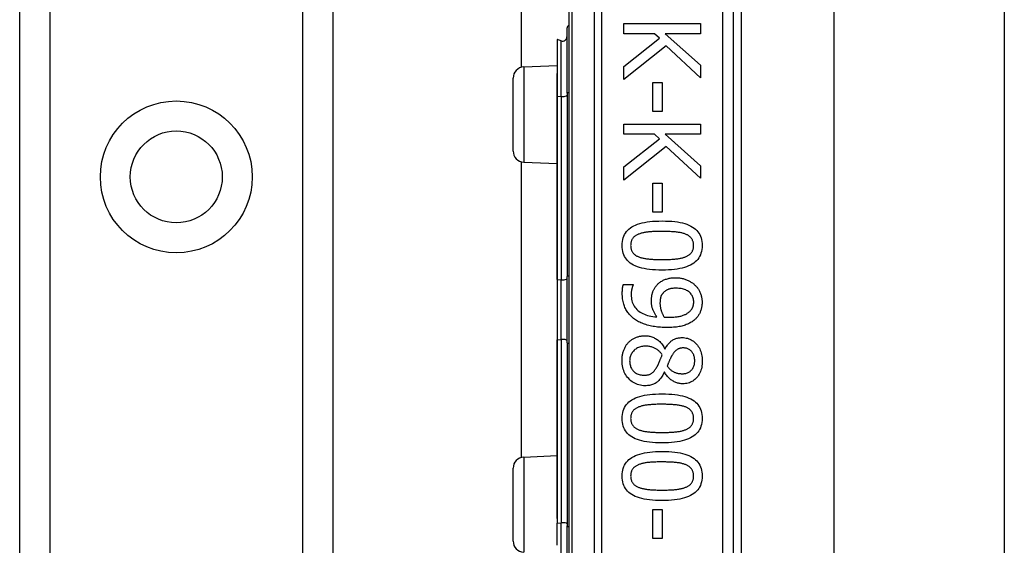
# Model space of a CAD drawing. Header units: inches. Extents: x 3.3 to 95.3, y 5.9 to 50.1.
# Tile 26 of 71: x 21.5 to 23.3, y 22.2 to 23.1. Entities that reach past the tile are written whole.
import ezdxf

# ---------------------------------------------------------------- set-up
doc = ezdxf.new("R2010")
doc.units = ezdxf.units.IN
doc.header["$MEASUREMENT"] = 0
doc.layers.add('Visible Edges(ANSI)', color=7, linetype='Continuous', lineweight=25)
doc.layers.add('Visible Tangent Edges(ANSI)', color=7, linetype='Continuous', lineweight=25)

msp = doc.modelspace()

# ---------------------------------------------------------------- linework, layer by layer
at = {"layer": 'Visible Edges(ANSI)'}
for p, q in [((21.4991, 19.5772), (21.4991, 36.9631)), ((22.0611, 36.9631), (22.0611, 19.5772)), ((22.3999, 23.0536), (22.3999, 33.4867)), ((22.4846, 23.5597), (22.4846, 21.6776)), ((22.7799, 21.8687), (22.7799, 23.3687)), ((22.7936, 23.2467), (22.7936, 21.9906)), ((22.9601, 23.2342), (22.9601, 22.0032)), ((23.2661, 23.2342), (23.2661, 22.0032)), ((22.5831, 23.1319), (22.7209, 23.1319)), ((22.5831, 23.1136), (22.5831, 23.1319)), ((22.7209, 23.1319), (22.7209, 23.1136)), ((22.4813, 23.0069), (22.4813, 23.1242)), ((22.6382, 23.1136), (22.5831, 23.1136)), ((22.6472, 23.1056), (22.6382, 23.1136)), ((22.6576, 23.1136), (22.7209, 23.0571)), ((22.7209, 23.1136), (22.6576, 23.1136)), ((22.4634, 23.1031), (22.4634, 23.0424)), ((22.4708, 23.101), (22.4639, 23.1034)), ((22.5831, 23.0552), (22.6472, 23.1056)), ((22.6594, 23.0918), (22.5831, 23.0314)), ((22.7209, 23.0348), (22.6594, 23.0918)), ((22.4037, 23.0541), (22.4634, 23.0567)), ((22.4634, 23.0424), (22.4634, 23.0418)), ((22.4634, 23.0018), (22.4634, 23.0418)), ((22.5831, 23.0314), (22.5831, 23.0552)), ((22.7209, 23.0571), (22.7209, 23.0348)), ((22.3846, 22.9032), (22.3846, 23.0341)), ((22.6351, 23.0261), (22.6518, 23.0261)), ((22.6351, 22.9739), (22.6351, 23.0261)), ((22.6518, 23.0261), (22.6518, 22.9739)), ((22.4813, 23.0069), (22.4813, 22.678)), ((22.4634, 23.0018), (22.4634, 22.9889)), ((22.4634, 22.9889), (22.4634, 22.9832)), ((22.4634, 22.9832), (22.4634, 22.6728)), ((22.6518, 22.9739), (22.6351, 22.9739)), ((22.5831, 22.9517), (22.7209, 22.9517)), ((22.5831, 22.9334), (22.5831, 22.9517)), ((22.7209, 22.9517), (22.7209, 22.9334)), ((22.6382, 22.9334), (22.5831, 22.9334)), ((22.5831, 22.875), (22.6472, 22.9253)), ((22.6472, 22.9253), (22.6382, 22.9334)), ((22.6576, 22.9334), (22.7209, 22.8769)), ((22.7209, 22.9334), (22.6576, 22.9334)), ((22.6594, 22.9116), (22.5831, 22.8512)), ((22.7209, 22.8545), (22.6594, 22.9116)), ((22.3999, 22.3536), (22.3999, 22.8837)), ((22.4037, 22.8832), (22.4634, 22.8806)), ((22.5831, 22.8512), (22.5831, 22.875)), ((22.7209, 22.8769), (22.7209, 22.8545)), ((22.6351, 22.8458), (22.6518, 22.8458)), ((22.6351, 22.7937), (22.6351, 22.8458)), ((22.6518, 22.8458), (22.6518, 22.7937)), ((22.6518, 22.7937), (22.6351, 22.7937)), ((22.4634, 22.6728), (22.4634, 22.5645)), ((22.4813, 22.5593), (22.4813, 22.678)), ((22.5824, 22.6638), (22.6001, 22.6638)), ((22.6001, 22.6638), (22.6001, 22.6629)), ((22.4634, 22.5645), (22.4634, 22.2541)), ((22.4813, 22.5593), (22.4813, 22.2304)), ((22.6567, 22.5485), (22.6573, 22.5485)), ((22.6565, 22.5065), (22.6559, 22.5065)), ((22.4037, 22.3541), (22.4634, 22.3567)), ((22.3846, 22.2032), (22.3846, 22.3341)), ((22.4634, 22.2541), (22.4634, 22.2438)), ((22.6351, 22.26), (22.6518, 22.26)), ((22.6351, 22.2079), (22.6351, 22.26)), ((22.6518, 22.26), (22.6518, 22.2079)), ((22.4634, 22.2438), (22.4634, 22.2355)), ((22.4634, 22.1957), (22.4634, 22.2355)), ((22.4813, 22.1131), (22.4813, 22.2304)), ((22.6518, 22.2079), (22.6351, 22.2079))]:
    msp.add_line(p, q, dxfattribs=at)
at = {"layer": 'Visible Edges(ANSI)', "flags": 128}
for points in [[(22.5802, 22.7336), (22.5804, 22.7373), (22.5807, 22.7409), (22.5813, 22.7442), (22.5822, 22.7475), (22.5833, 22.7505), (22.5847, 22.7534), (22.5863, 22.7561), (22.5881, 22.7586), (22.5902, 22.761), (22.5925, 22.7632), (22.5951, 22.7652), (22.5979, 22.7671), (22.601, 22.7688), (22.6044, 22.7703), (22.6079, 22.7717), (22.6118, 22.773), (22.6159, 22.7741), (22.6203, 22.7751), (22.6249, 22.7759), (22.6298, 22.7765), (22.6349, 22.7771), (22.6403, 22.7774), (22.646, 22.7776), (22.6519, 22.7777)], [(22.6519, 22.7777), (22.658, 22.7776), (22.6638, 22.7774), (22.6693, 22.7771), (22.6746, 22.7765), (22.6795, 22.7759), (22.6842, 22.775), (22.6886, 22.7741), (22.6927, 22.7729), (22.6966, 22.7717), (22.7002, 22.7702), (22.7035, 22.7687), (22.7065, 22.7669), (22.7092, 22.7651), (22.7117, 22.763), (22.714, 22.7608), (22.7161, 22.7585), (22.7179, 22.7559), (22.7194, 22.7532), (22.7207, 22.7504), (22.7218, 22.7473), (22.7226, 22.7442), (22.7232, 22.7408), (22.7236, 22.7373), (22.7237, 22.7336)], [(22.6519, 22.759), (22.6495, 22.759), (22.6472, 22.7589), (22.645, 22.7589), (22.6428, 22.7589), (22.6407, 22.7588), (22.6386, 22.7587), (22.6366, 22.7587), (22.6347, 22.7586), (22.6329, 22.7585), (22.6311, 22.7583), (22.6293, 22.7582), (22.6277, 22.7581), (22.6261, 22.7579), (22.6245, 22.7577), (22.623, 22.7575), (22.6215, 22.7573), (22.62, 22.757), (22.6185, 22.7567), (22.6171, 22.7563), (22.6157, 22.756), (22.6143, 22.7556), (22.613, 22.7552), (22.6117, 22.7547), (22.6104, 22.7543)], [(22.6939, 22.7542), (22.6927, 22.7546), (22.6915, 22.755), (22.6902, 22.7554), (22.6888, 22.7558), (22.6874, 22.7562), (22.686, 22.7565), (22.6845, 22.7568), (22.6829, 22.7571), (22.6813, 22.7573), (22.6796, 22.7576), (22.6779, 22.7578), (22.6762, 22.758), (22.6744, 22.7581), (22.6725, 22.7583), (22.6706, 22.7584), (22.6687, 22.7585), (22.6667, 22.7586), (22.6647, 22.7587), (22.6627, 22.7588), (22.6606, 22.7589), (22.6585, 22.7589), (22.6564, 22.7589), (22.6542, 22.759), (22.6519, 22.759)], [(22.6104, 22.7543), (22.6092, 22.7538), (22.6081, 22.7533), (22.607, 22.7528), (22.606, 22.7522), (22.605, 22.7516), (22.6041, 22.751), (22.6032, 22.7504), (22.6023, 22.7497), (22.6015, 22.749), (22.6008, 22.7482), (22.6001, 22.7474), (22.5994, 22.7466), (22.5988, 22.7458), (22.5982, 22.7449), (22.5977, 22.7439), (22.5972, 22.743), (22.5968, 22.742), (22.5965, 22.7409), (22.5962, 22.7398), (22.596, 22.7386), (22.5958, 22.7374), (22.5956, 22.7362), (22.5956, 22.7349), (22.5955, 22.7336)], [(22.7084, 22.7336), (22.7084, 22.7349), (22.7083, 22.7361), (22.7082, 22.7373), (22.708, 22.7384), (22.7078, 22.7396), (22.7075, 22.7406), (22.7072, 22.7417), (22.7068, 22.7427), (22.7064, 22.7436), (22.7059, 22.7446), (22.7054, 22.7454), (22.7048, 22.7463), (22.7042, 22.7471), (22.7035, 22.7479), (22.7028, 22.7486), (22.702, 22.7494), (22.7011, 22.7501), (22.7003, 22.7507), (22.6993, 22.7514), (22.6983, 22.752), (22.6973, 22.7526), (22.6962, 22.7531), (22.6951, 22.7537), (22.6939, 22.7542)], [(22.652, 22.6896), (22.646, 22.6897), (22.6402, 22.6899), (22.6347, 22.6903), (22.6295, 22.6908), (22.6246, 22.6915), (22.6199, 22.6923), (22.6155, 22.6933), (22.6114, 22.6944), (22.6075, 22.6957), (22.6039, 22.6971), (22.6006, 22.6987), (22.5976, 22.7004), (22.5948, 22.7023), (22.5923, 22.7043), (22.59, 22.7065), (22.588, 22.7089), (22.5861, 22.7114), (22.5846, 22.7141), (22.5833, 22.7169), (22.5822, 22.7199), (22.5813, 22.7231), (22.5807, 22.7265), (22.5804, 22.73), (22.5802, 22.7336)], [(22.5955, 22.7336), (22.5956, 22.7324), (22.5956, 22.7312), (22.5958, 22.73), (22.5959, 22.7288), (22.5962, 22.7277), (22.5964, 22.7267), (22.5968, 22.7256), (22.5971, 22.7247), (22.5976, 22.7237), (22.5981, 22.7228), (22.5986, 22.7219), (22.5992, 22.7211), (22.5998, 22.7202), (22.6005, 22.7195), (22.6012, 22.7187), (22.602, 22.718), (22.6028, 22.7173), (22.6037, 22.7166), (22.6046, 22.716), (22.6056, 22.7154), (22.6066, 22.7148), (22.6077, 22.7143), (22.6089, 22.7138), (22.6101, 22.7133)], [(22.7237, 22.7336), (22.7236, 22.7299), (22.7232, 22.7264), (22.7226, 22.723), (22.7217, 22.7198), (22.7206, 22.7168), (22.7193, 22.7139), (22.7176, 22.7113), (22.7158, 22.7087), (22.7137, 22.7064), (22.7113, 22.7042), (22.7087, 22.7021), (22.7059, 22.7003), (22.7028, 22.6986), (22.6994, 22.697), (22.6958, 22.6956), (22.6919, 22.6944), (22.6878, 22.6932), (22.6835, 22.6923), (22.6789, 22.6915), (22.674, 22.6908), (22.6689, 22.6903), (22.6635, 22.6899), (22.6579, 22.6897), (22.652, 22.6896)], [(22.6941, 22.7134), (22.6953, 22.7139), (22.6964, 22.7144), (22.6974, 22.7149), (22.6984, 22.7155), (22.6994, 22.7161), (22.7003, 22.7167), (22.7012, 22.7174), (22.702, 22.718), (22.7028, 22.7188), (22.7035, 22.7195), (22.7042, 22.7203), (22.7048, 22.7211), (22.7054, 22.7219), (22.7059, 22.7228), (22.7064, 22.7237), (22.7068, 22.7246), (22.7072, 22.7256), (22.7075, 22.7266), (22.7078, 22.7277), (22.708, 22.7288), (22.7082, 22.7299), (22.7083, 22.7311), (22.7084, 22.7324), (22.7084, 22.7336)], [(22.6101, 22.7133), (22.6112, 22.7129), (22.6124, 22.7124), (22.6137, 22.7121), (22.615, 22.7117), (22.6164, 22.7113), (22.6178, 22.711), (22.6193, 22.7107), (22.6208, 22.7104), (22.6223, 22.7102), (22.624, 22.7099), (22.6256, 22.7097), (22.6274, 22.7095), (22.6291, 22.7093), (22.631, 22.7092), (22.6328, 22.709), (22.6348, 22.7089), (22.6367, 22.7088), (22.6388, 22.7087), (22.6409, 22.7086), (22.643, 22.7085), (22.6452, 22.7084), (22.6474, 22.7084), (22.6497, 22.7084), (22.652, 22.7084)], [(22.652, 22.7084), (22.6544, 22.7084), (22.6567, 22.7084), (22.6589, 22.7084), (22.6611, 22.7085), (22.6632, 22.7086), (22.6653, 22.7087), (22.6673, 22.7088), (22.6693, 22.7089), (22.6712, 22.709), (22.6731, 22.7092), (22.6749, 22.7093), (22.6767, 22.7095), (22.6784, 22.7097), (22.68, 22.7099), (22.6817, 22.7102), (22.6832, 22.7104), (22.6848, 22.7107), (22.6862, 22.711), (22.6877, 22.7114), (22.6891, 22.7117), (22.6904, 22.7121), (22.6917, 22.7125), (22.6929, 22.713), (22.6941, 22.7134)], [(22.641, 22.6608), (22.642, 22.662), (22.643, 22.6632), (22.644, 22.6643), (22.6451, 22.6653), (22.6462, 22.6663), (22.6474, 22.6673), (22.6486, 22.6682), (22.6499, 22.669), (22.6512, 22.6699), (22.6525, 22.6706), (22.6539, 22.6713), (22.6553, 22.672), (22.6568, 22.6726), (22.6583, 22.6731), (22.6599, 22.6736), (22.6615, 22.6741), (22.6632, 22.6745), (22.6649, 22.6748), (22.6666, 22.6751), (22.6684, 22.6754), (22.6703, 22.6755), (22.6722, 22.6757), (22.6742, 22.6757), (22.6762, 22.6758)], [(22.6762, 22.6758), (22.6779, 22.6757), (22.6796, 22.6757), (22.6814, 22.6756), (22.683, 22.6754), (22.6847, 22.6752), (22.6863, 22.6749), (22.6879, 22.6746), (22.6895, 22.6742), (22.6911, 22.6738), (22.6926, 22.6734), (22.6941, 22.6729), (22.6956, 22.6723), (22.697, 22.6717), (22.6985, 22.6711), (22.6998, 22.6704), (22.7012, 22.6697), (22.7025, 22.669), (22.7038, 22.6682), (22.705, 22.6674), (22.7063, 22.6666), (22.7074, 22.6657), (22.7086, 22.6648), (22.7097, 22.6638), (22.7108, 22.6628)], [(22.5805, 22.6482), (22.5805, 22.6488), (22.5805, 22.6494), (22.5805, 22.6501), (22.5805, 22.6507), (22.5805, 22.6513), (22.5806, 22.652), (22.5806, 22.6527), (22.5806, 22.6533), (22.5807, 22.654), (22.5807, 22.6547), (22.5808, 22.6554), (22.5809, 22.6561), (22.5809, 22.6568), (22.581, 22.6574), (22.5811, 22.6581), (22.5812, 22.6588), (22.5813, 22.6594), (22.5814, 22.6601), (22.5816, 22.6607), (22.5817, 22.6614), (22.5818, 22.662), (22.582, 22.6626), (22.5822, 22.6632), (22.5824, 22.6638)], [(22.6001, 22.6629), (22.5999, 22.6625), (22.5997, 22.6621), (22.5995, 22.6616), (22.5992, 22.6611), (22.599, 22.6605), (22.5988, 22.6599), (22.5986, 22.6593), (22.5984, 22.6587), (22.5982, 22.658), (22.598, 22.6572), (22.5978, 22.6565), (22.5976, 22.6557), (22.5974, 22.6549), (22.5972, 22.654), (22.5971, 22.6532), (22.5969, 22.6524), (22.5968, 22.6516), (22.5967, 22.6507), (22.5966, 22.6499), (22.5966, 22.6491), (22.5965, 22.6482), (22.5965, 22.6474), (22.5964, 22.6466), (22.5964, 22.6457)], [(22.6328, 22.6342), (22.6328, 22.6355), (22.6329, 22.6367), (22.6329, 22.6379), (22.633, 22.6392), (22.6331, 22.6403), (22.6333, 22.6415), (22.6334, 22.6427), (22.6336, 22.6438), (22.6338, 22.6449), (22.634, 22.646), (22.6342, 22.6471), (22.6345, 22.6481), (22.6348, 22.6492), (22.6352, 22.6502), (22.6355, 22.6513), (22.636, 22.6523), (22.6364, 22.6534), (22.637, 22.6545), (22.6375, 22.6555), (22.6381, 22.6566), (22.6388, 22.6576), (22.6395, 22.6587), (22.6402, 22.6597), (22.641, 22.6608)], [(22.6769, 22.657), (22.6755, 22.657), (22.6741, 22.657), (22.6728, 22.6569), (22.6715, 22.6568), (22.6702, 22.6566), (22.669, 22.6565), (22.6678, 22.6563), (22.6667, 22.656), (22.6656, 22.6558), (22.6646, 22.6555), (22.6636, 22.6551), (22.6626, 22.6548), (22.6617, 22.6544), (22.6608, 22.654), (22.6599, 22.6535), (22.659, 22.653), (22.6582, 22.6525), (22.6574, 22.6519), (22.6566, 22.6513), (22.6558, 22.6506), (22.655, 22.6499), (22.6543, 22.6492), (22.6536, 22.6484), (22.6529, 22.6476)], [(22.7087, 22.6321), (22.7086, 22.634), (22.7084, 22.6358), (22.7081, 22.6375), (22.7077, 22.6392), (22.7072, 22.6408), (22.7066, 22.6423), (22.7059, 22.6438), (22.705, 22.6452), (22.7041, 22.6466), (22.703, 22.6479), (22.7018, 22.6491), (22.7005, 22.6503), (22.6991, 22.6513), (22.6976, 22.6523), (22.696, 22.6532), (22.6943, 22.654), (22.6924, 22.6547), (22.6905, 22.6553), (22.6885, 22.6558), (22.6864, 22.6563), (22.6842, 22.6566), (22.6819, 22.6568), (22.6795, 22.657), (22.6769, 22.657)], [(22.7108, 22.6628), (22.7118, 22.6619), (22.7127, 22.6608), (22.7137, 22.6598), (22.7146, 22.6587), (22.7154, 22.6576), (22.7162, 22.6565), (22.717, 22.6553), (22.7177, 22.6541), (22.7184, 22.6528), (22.7191, 22.6515), (22.7197, 22.6502), (22.7203, 22.6488), (22.7209, 22.6474), (22.7214, 22.646), (22.7218, 22.6446), (22.7222, 22.6432), (22.7226, 22.6418), (22.7229, 22.6404), (22.7231, 22.639), (22.7233, 22.6376), (22.7235, 22.6362), (22.7236, 22.6348), (22.7237, 22.6334), (22.7237, 22.632)], [(22.6025, 22.6016), (22.6007, 22.603), (22.599, 22.6044), (22.5974, 22.6058), (22.5959, 22.6073), (22.5944, 22.6088), (22.593, 22.6104), (22.5917, 22.612), (22.5904, 22.6136), (22.5892, 22.6153), (22.5881, 22.6171), (22.5871, 22.6189), (22.5861, 22.6207), (22.5852, 22.6226), (22.5844, 22.6246), (22.5836, 22.6266), (22.583, 22.6287), (22.5824, 22.6309), (22.5819, 22.6332), (22.5814, 22.6355), (22.5811, 22.6379), (22.5808, 22.6404), (22.5806, 22.6429), (22.5805, 22.6455), (22.5805, 22.6482)], [(22.5964, 22.6457), (22.5965, 22.6428), (22.5968, 22.6399), (22.5972, 22.6372), (22.5978, 22.6345), (22.5985, 22.632), (22.5994, 22.6296), (22.6005, 22.6273), (22.6017, 22.6251), (22.6031, 22.623), (22.6047, 22.621), (22.6065, 22.6191), (22.6084, 22.6173), (22.6104, 22.6157), (22.6126, 22.6141), (22.615, 22.6127), (22.6175, 22.6114), (22.6201, 22.6102), (22.6229, 22.6092), (22.6258, 22.6083), (22.6288, 22.6075), (22.632, 22.6068), (22.6353, 22.6063), (22.6388, 22.6058), (22.6424, 22.6055)], [(22.6529, 22.6476), (22.6525, 22.647), (22.652, 22.6464), (22.6516, 22.6458), (22.6512, 22.6452), (22.6509, 22.6445), (22.6505, 22.6439), (22.6502, 22.6432), (22.6499, 22.6425), (22.6497, 22.6418), (22.6494, 22.6411), (22.6493, 22.6404), (22.6491, 22.6396), (22.6489, 22.6389), (22.6488, 22.6382), (22.6487, 22.6374), (22.6486, 22.6366), (22.6485, 22.6358), (22.6484, 22.6351), (22.6483, 22.6343), (22.6482, 22.6334), (22.6482, 22.6326), (22.6482, 22.6318), (22.6481, 22.631), (22.6481, 22.6301)], [(22.6424, 22.6055), (22.6416, 22.6068), (22.6408, 22.608), (22.6401, 22.6092), (22.6394, 22.6104), (22.6387, 22.6116), (22.6381, 22.6127), (22.6375, 22.6139), (22.637, 22.6151), (22.6364, 22.6162), (22.636, 22.6174), (22.6355, 22.6185), (22.6351, 22.6196), (22.6348, 22.6207), (22.6344, 22.6219), (22.6341, 22.623), (22.6338, 22.6242), (22.6336, 22.6254), (22.6334, 22.6266), (22.6332, 22.6278), (22.6331, 22.6291), (22.633, 22.6303), (22.6329, 22.6316), (22.6328, 22.6329), (22.6328, 22.6342)], [(22.6481, 22.6301), (22.6481, 22.6291), (22.6482, 22.6281), (22.6483, 22.6271), (22.6484, 22.6261), (22.6485, 22.625), (22.6486, 22.624), (22.6488, 22.6229), (22.649, 22.6218), (22.6493, 22.6207), (22.6496, 22.6196), (22.6499, 22.6185), (22.6502, 22.6174), (22.6505, 22.6162), (22.6509, 22.6151), (22.6513, 22.6141), (22.6517, 22.613), (22.6522, 22.612), (22.6526, 22.611), (22.6531, 22.61), (22.6536, 22.609), (22.6541, 22.6081), (22.6546, 22.6072), (22.6552, 22.6063), (22.6557, 22.6054)], [(22.7008, 22.6148), (22.7016, 22.6155), (22.7022, 22.6161), (22.7029, 22.6168), (22.7035, 22.6175), (22.7041, 22.6182), (22.7046, 22.6189), (22.7051, 22.6196), (22.7056, 22.6202), (22.706, 22.6209), (22.7063, 22.6216), (22.7067, 22.6223), (22.707, 22.623), (22.7072, 22.6237), (22.7075, 22.6244), (22.7077, 22.6251), (22.7079, 22.6259), (22.7081, 22.6266), (22.7082, 22.6274), (22.7084, 22.6281), (22.7085, 22.6289), (22.7085, 22.6297), (22.7086, 22.6305), (22.7086, 22.6313), (22.7087, 22.6321)], [(22.7237, 22.632), (22.7237, 22.6304), (22.7236, 22.6289), (22.7235, 22.6274), (22.7234, 22.6259), (22.7232, 22.6244), (22.7229, 22.623), (22.7226, 22.6215), (22.7223, 22.6201), (22.7219, 22.6188), (22.7215, 22.6174), (22.7211, 22.6161), (22.7205, 22.6148), (22.72, 22.6135), (22.7194, 22.6123), (22.7188, 22.6111), (22.7181, 22.6099), (22.7174, 22.6087), (22.7167, 22.6076), (22.7159, 22.6065), (22.715, 22.6054), (22.7142, 22.6044), (22.7133, 22.6034), (22.7123, 22.6024), (22.7113, 22.6014)], [(22.6603, 22.5864), (22.6575, 22.5865), (22.6547, 22.5865), (22.6519, 22.5867), (22.6491, 22.5869), (22.6464, 22.5871), (22.6437, 22.5874), (22.641, 22.5878), (22.6383, 22.5882), (22.6357, 22.5886), (22.6331, 22.5891), (22.6305, 22.5897), (22.6279, 22.5903), (22.6254, 22.591), (22.623, 22.5917), (22.6206, 22.5924), (22.6183, 22.5933), (22.6161, 22.5941), (22.6139, 22.5951), (22.6118, 22.596), (22.6098, 22.597), (22.6079, 22.5981), (22.606, 22.5992), (22.6042, 22.6004), (22.6025, 22.6016)], [(22.6557, 22.6054), (22.656, 22.6054), (22.6562, 22.6054), (22.6565, 22.6054), (22.6567, 22.6053), (22.657, 22.6053), (22.6573, 22.6053), (22.6576, 22.6053), (22.6579, 22.6053), (22.6583, 22.6053), (22.6586, 22.6052), (22.659, 22.6052), (22.6594, 22.6052), (22.6597, 22.6052), (22.6601, 22.6052), (22.6605, 22.6052), (22.6609, 22.6051), (22.6613, 22.6051), (22.6618, 22.6051), (22.6622, 22.6051), (22.6626, 22.6051), (22.6631, 22.6051), (22.6635, 22.6051), (22.664, 22.6051), (22.6644, 22.6051)], [(22.7113, 22.6014), (22.71, 22.6002), (22.7087, 22.5991), (22.7072, 22.598), (22.7057, 22.597), (22.7042, 22.596), (22.7026, 22.5951), (22.7009, 22.5942), (22.6991, 22.5933), (22.6973, 22.5925), (22.6954, 22.5917), (22.6935, 22.591), (22.6915, 22.5903), (22.6894, 22.5897), (22.6872, 22.5892), (22.6849, 22.5886), (22.6825, 22.5882), (22.6801, 22.5878), (22.6775, 22.5874), (22.6749, 22.5871), (22.6722, 22.5869), (22.6693, 22.5867), (22.6664, 22.5865), (22.6634, 22.5865), (22.6603, 22.5864)], [(22.6644, 22.6051), (22.6667, 22.6051), (22.6689, 22.6052), (22.6711, 22.6052), (22.6732, 22.6054), (22.6752, 22.6055), (22.6771, 22.6057), (22.679, 22.606), (22.6808, 22.6062), (22.6825, 22.6065), (22.6841, 22.6069), (22.6857, 22.6072), (22.6872, 22.6077), (22.6887, 22.6081), (22.69, 22.6086), (22.6914, 22.6091), (22.6926, 22.6096), (22.6939, 22.6101), (22.695, 22.6107), (22.6961, 22.6113), (22.6972, 22.612), (22.6982, 22.6126), (22.6991, 22.6133), (22.7, 22.6141), (22.7008, 22.6148)], [(22.5919, 22.56), (22.5928, 22.5609), (22.5938, 22.5618), (22.5948, 22.5627), (22.5958, 22.5635), (22.5969, 22.5643), (22.5979, 22.5651), (22.599, 22.5658), (22.6002, 22.5665), (22.6014, 22.5671), (22.6026, 22.5677), (22.6038, 22.5683), (22.605, 22.5688), (22.6063, 22.5693), (22.6076, 22.5697), (22.6089, 22.5701), (22.6102, 22.5705), (22.6115, 22.5708), (22.6129, 22.5711), (22.6142, 22.5713), (22.6156, 22.5715), (22.617, 22.5716), (22.6184, 22.5717), (22.6198, 22.5718), (22.6212, 22.5718)], [(22.6212, 22.5718), (22.6231, 22.5718), (22.6249, 22.5716), (22.6267, 22.5714), (22.6285, 22.5711), (22.6302, 22.5708), (22.6319, 22.5703), (22.6336, 22.5698), (22.6353, 22.5692), (22.637, 22.5685), (22.6386, 22.5677), (22.6402, 22.5668), (22.6418, 22.5658), (22.6433, 22.5648), (22.6448, 22.5637), (22.6462, 22.5625), (22.6476, 22.5613), (22.6489, 22.5599), (22.6502, 22.5585), (22.6514, 22.557), (22.6526, 22.5555), (22.6537, 22.5538), (22.6548, 22.5521), (22.6558, 22.5503), (22.6567, 22.5485)], [(22.6573, 22.5485), (22.6583, 22.5501), (22.6593, 22.5517), (22.6603, 22.5532), (22.6614, 22.5547), (22.6624, 22.556), (22.6635, 22.5573), (22.6646, 22.5585), (22.6657, 22.5597), (22.6668, 22.5608), (22.6679, 22.5618), (22.6691, 22.5627), (22.6702, 22.5635), (22.6714, 22.5643), (22.6727, 22.5651), (22.674, 22.5657), (22.6753, 22.5663), (22.6767, 22.5668), (22.6781, 22.5672), (22.6796, 22.5676), (22.6812, 22.5679), (22.6827, 22.5682), (22.6844, 22.5683), (22.686, 22.5684), (22.6878, 22.5685)], [(22.6878, 22.5685), (22.6903, 22.5684), (22.6928, 22.5681), (22.6952, 22.5677), (22.6975, 22.5672), (22.6998, 22.5664), (22.702, 22.5655), (22.7041, 22.5645), (22.7062, 22.5633), (22.7082, 22.5619), (22.7101, 22.5603), (22.7119, 22.5586), (22.7137, 22.5567), (22.7153, 22.5547), (22.7169, 22.5527), (22.7182, 22.5505), (22.7194, 22.5482), (22.7205, 22.5459), (22.7215, 22.5434), (22.7223, 22.5409), (22.7229, 22.5383), (22.7234, 22.5356), (22.7238, 22.5328), (22.724, 22.5299), (22.7241, 22.5269)], [(22.58, 22.5269), (22.58, 22.5286), (22.5801, 22.5303), (22.5802, 22.5319), (22.5804, 22.5336), (22.5805, 22.5352), (22.5808, 22.5367), (22.5811, 22.5383), (22.5814, 22.5398), (22.5817, 22.5413), (22.5821, 22.5428), (22.5826, 22.5442), (22.5831, 22.5456), (22.5836, 22.547), (22.5842, 22.5484), (22.5848, 22.5497), (22.5854, 22.551), (22.5861, 22.5522), (22.5868, 22.5534), (22.5876, 22.5546), (22.5883, 22.5558), (22.5892, 22.5569), (22.59, 22.5579), (22.5909, 22.559), (22.5919, 22.56)], [(22.6226, 22.5532), (22.6205, 22.5531), (22.6185, 22.553), (22.6166, 22.5527), (22.6147, 22.5523), (22.6129, 22.5519), (22.6111, 22.5513), (22.6094, 22.5506), (22.6078, 22.5498), (22.6062, 22.5489), (22.6047, 22.5479), (22.6033, 22.5468), (22.6019, 22.5456), (22.6006, 22.5443), (22.5994, 22.543), (22.5983, 22.5416), (22.5974, 22.5402), (22.5965, 22.5387), (22.5958, 22.5371), (22.5952, 22.5355), (22.5947, 22.5339), (22.5943, 22.5322), (22.594, 22.5304), (22.5938, 22.5286), (22.5937, 22.5267)], [(22.652, 22.5374), (22.6512, 22.5387), (22.6503, 22.5399), (22.6494, 22.541), (22.6484, 22.5421), (22.6474, 22.5431), (22.6464, 22.5441), (22.6453, 22.5451), (22.6442, 22.546), (22.6431, 22.5468), (22.642, 22.5476), (22.6408, 22.5484), (22.6395, 22.5491), (22.6383, 22.5497), (22.637, 22.5503), (22.6357, 22.5509), (22.6343, 22.5514), (22.6329, 22.5518), (22.6315, 22.5521), (22.6301, 22.5525), (22.6287, 22.5527), (22.6272, 22.5529), (22.6257, 22.5531), (22.6241, 22.5531), (22.6226, 22.5532)], [(22.6899, 22.5499), (22.6888, 22.5499), (22.6877, 22.5498), (22.6866, 22.5497), (22.6856, 22.5496), (22.6846, 22.5494), (22.6836, 22.5491), (22.6826, 22.5488), (22.6817, 22.5485), (22.6808, 22.5481), (22.68, 22.5476), (22.6791, 22.5472), (22.6783, 22.5466), (22.6776, 22.5461), (22.6768, 22.5454), (22.676, 22.5448), (22.6753, 22.5441), (22.6745, 22.5433), (22.6738, 22.5425), (22.6731, 22.5417), (22.6724, 22.5408), (22.6718, 22.5398), (22.6711, 22.5389), (22.6704, 22.5378), (22.6698, 22.5367)], [(22.7104, 22.527), (22.7104, 22.5287), (22.7103, 22.5303), (22.7101, 22.5318), (22.7098, 22.5333), (22.7095, 22.5348), (22.7091, 22.5362), (22.7086, 22.5375), (22.708, 22.5388), (22.7073, 22.5401), (22.7066, 22.5413), (22.7058, 22.5424), (22.7049, 22.5435), (22.704, 22.5445), (22.703, 22.5455), (22.7019, 22.5463), (22.7008, 22.5471), (22.6996, 22.5477), (22.6984, 22.5483), (22.6971, 22.5488), (22.6958, 22.5492), (22.6944, 22.5495), (22.6929, 22.5497), (22.6914, 22.5499), (22.6899, 22.5499)], [(22.6434, 22.5172), (22.6437, 22.5177), (22.644, 22.5183), (22.6444, 22.5189), (22.6447, 22.5195), (22.645, 22.5202), (22.6453, 22.5209), (22.6456, 22.5216), (22.6459, 22.5223), (22.6463, 22.5231), (22.6466, 22.5239), (22.6469, 22.5247), (22.6473, 22.5256), (22.6476, 22.5265), (22.648, 22.5274), (22.6484, 22.5283), (22.6487, 22.5292), (22.6491, 22.5302), (22.6495, 22.5312), (22.6499, 22.5322), (22.6503, 22.5332), (22.6507, 22.5342), (22.6512, 22.5353), (22.6516, 22.5363), (22.652, 22.5374)], [(22.6698, 22.5367), (22.6695, 22.5363), (22.6692, 22.5357), (22.6689, 22.5352), (22.6686, 22.5345), (22.6683, 22.5339), (22.6679, 22.5332), (22.6676, 22.5324), (22.6672, 22.5316), (22.6668, 22.5308), (22.6664, 22.5299), (22.6659, 22.529), (22.6655, 22.528), (22.665, 22.5271), (22.6646, 22.5261), (22.6642, 22.5252), (22.6638, 22.5242), (22.6634, 22.5233), (22.6631, 22.5224), (22.6627, 22.5215), (22.6624, 22.5206), (22.662, 22.5198), (22.6617, 22.519), (22.6615, 22.5181), (22.6612, 22.5173)], [(22.6216, 22.482), (22.6187, 22.4821), (22.6158, 22.4824), (22.6131, 22.4828), (22.6104, 22.4835), (22.6078, 22.4843), (22.6053, 22.4852), (22.6029, 22.4864), (22.6006, 22.4877), (22.5983, 22.4893), (22.5961, 22.491), (22.594, 22.4928), (22.592, 22.4949), (22.5901, 22.4971), (22.5883, 22.4993), (22.5867, 22.5017), (22.5853, 22.5041), (22.5841, 22.5067), (22.583, 22.5093), (22.5821, 22.512), (22.5813, 22.5148), (22.5808, 22.5177), (22.5803, 22.5207), (22.5801, 22.5238), (22.58, 22.5269)], [(22.5937, 22.5267), (22.5938, 22.5248), (22.5939, 22.523), (22.5942, 22.5212), (22.5945, 22.5195), (22.595, 22.5178), (22.5955, 22.5162), (22.5961, 22.5147), (22.5969, 22.5132), (22.5977, 22.5119), (22.5986, 22.5105), (22.5996, 22.5093), (22.6007, 22.5081), (22.6019, 22.5069), (22.6032, 22.5059), (22.6045, 22.505), (22.6059, 22.5041), (22.6074, 22.5034), (22.609, 22.5028), (22.6106, 22.5022), (22.6123, 22.5018), (22.6141, 22.5015), (22.6159, 22.5012), (22.6178, 22.5011), (22.6198, 22.501)], [(22.6198, 22.501), (22.6212, 22.501), (22.6225, 22.5011), (22.6238, 22.5012), (22.625, 22.5014), (22.6262, 22.5016), (22.6274, 22.5019), (22.6285, 22.5022), (22.6295, 22.5025), (22.6305, 22.5029), (22.6315, 22.5033), (22.6324, 22.5038), (22.6333, 22.5044), (22.6341, 22.505), (22.635, 22.5057), (22.6358, 22.5064), (22.6366, 22.5073), (22.6375, 22.5082), (22.6383, 22.5093), (22.6392, 22.5104), (22.64, 22.5116), (22.6409, 22.5128), (22.6417, 22.5142), (22.6426, 22.5157), (22.6434, 22.5172)], [(22.6612, 22.5173), (22.6622, 22.516), (22.6633, 22.5148), (22.6643, 22.5136), (22.6653, 22.5125), (22.6664, 22.5115), (22.6674, 22.5106), (22.6685, 22.5097), (22.6696, 22.5089), (22.6706, 22.5082), (22.6717, 22.5075), (22.6728, 22.5069), (22.6739, 22.5064), (22.675, 22.506), (22.6761, 22.5056), (22.6772, 22.5052), (22.6784, 22.5049), (22.6796, 22.5046), (22.6809, 22.5043), (22.6821, 22.5041), (22.6834, 22.5039), (22.6847, 22.5038), (22.686, 22.5037), (22.6874, 22.5036), (22.6888, 22.5036)], [(22.6888, 22.5036), (22.6903, 22.5036), (22.6918, 22.5038), (22.6932, 22.504), (22.6946, 22.5043), (22.696, 22.5047), (22.6973, 22.5051), (22.6985, 22.5057), (22.6998, 22.5063), (22.701, 22.5071), (22.7021, 22.5079), (22.7032, 22.5088), (22.7042, 22.5098), (22.7052, 22.5108), (22.7061, 22.512), (22.707, 22.5132), (22.7077, 22.5145), (22.7083, 22.5158), (22.7089, 22.5172), (22.7094, 22.5187), (22.7098, 22.5202), (22.7101, 22.5218), (22.7103, 22.5235), (22.7104, 22.5252), (22.7104, 22.527)], [(22.7241, 22.5269), (22.724, 22.5238), (22.7238, 22.5209), (22.7234, 22.518), (22.723, 22.5152), (22.7224, 22.5126), (22.7216, 22.51), (22.7207, 22.5076), (22.7197, 22.5052), (22.7185, 22.503), (22.7172, 22.5008), (22.7158, 22.4988), (22.7142, 22.4968), (22.7126, 22.495), (22.7108, 22.4934), (22.709, 22.4919), (22.7071, 22.4905), (22.7051, 22.4894), (22.703, 22.4883), (22.7009, 22.4875), (22.6987, 22.4868), (22.6964, 22.4862), (22.694, 22.4858), (22.6915, 22.4856), (22.689, 22.4855)], [(22.6559, 22.5065), (22.655, 22.5045), (22.654, 22.5026), (22.653, 22.5008), (22.652, 22.4991), (22.6509, 22.4975), (22.6497, 22.4959), (22.6486, 22.4944), (22.6474, 22.493), (22.6462, 22.4917), (22.6449, 22.4905), (22.6436, 22.4893), (22.6423, 22.4882), (22.641, 22.4872), (22.6395, 22.4863), (22.638, 22.4855), (22.6364, 22.4848), (22.6348, 22.4841), (22.6331, 22.4836), (22.6313, 22.4831), (22.6295, 22.4827), (22.6276, 22.4824), (22.6257, 22.4822), (22.6236, 22.4821), (22.6216, 22.482)], [(22.689, 22.4855), (22.6875, 22.4855), (22.6859, 22.4856), (22.6844, 22.4858), (22.6828, 22.4861), (22.6813, 22.4864), (22.6798, 22.4868), (22.6783, 22.4873), (22.6767, 22.4879), (22.6752, 22.4885), (22.6737, 22.4893), (22.6722, 22.49), (22.6707, 22.4909), (22.6692, 22.4918), (22.6678, 22.4928), (22.6664, 22.4939), (22.6651, 22.495), (22.6638, 22.4962), (22.6626, 22.4975), (22.6615, 22.4988), (22.6604, 22.5002), (22.6593, 22.5017), (22.6583, 22.5032), (22.6574, 22.5048), (22.6565, 22.5065)], [(22.5802, 22.4234), (22.5804, 22.4271), (22.5807, 22.4307), (22.5813, 22.434), (22.5822, 22.4372), (22.5833, 22.4403), (22.5847, 22.4432), (22.5863, 22.4459), (22.5881, 22.4484), (22.5902, 22.4508), (22.5925, 22.453), (22.5951, 22.455), (22.5979, 22.4569), (22.601, 22.4586), (22.6044, 22.4601), (22.6079, 22.4615), (22.6118, 22.4628), (22.6159, 22.4639), (22.6203, 22.4649), (22.6249, 22.4657), (22.6298, 22.4663), (22.6349, 22.4669), (22.6403, 22.4672), (22.646, 22.4674), (22.6519, 22.4675)], [(22.6519, 22.4675), (22.658, 22.4674), (22.6638, 22.4672), (22.6693, 22.4668), (22.6746, 22.4663), (22.6795, 22.4656), (22.6842, 22.4648), (22.6886, 22.4638), (22.6927, 22.4627), (22.6966, 22.4615), (22.7002, 22.46), (22.7035, 22.4585), (22.7065, 22.4567), (22.7092, 22.4549), (22.7117, 22.4528), (22.714, 22.4506), (22.7161, 22.4482), (22.7179, 22.4457), (22.7194, 22.443), (22.7207, 22.4402), (22.7218, 22.4371), (22.7226, 22.434), (22.7232, 22.4306), (22.7236, 22.4271), (22.7237, 22.4234)], [(22.6104, 22.4441), (22.6092, 22.4436), (22.6081, 22.4431), (22.607, 22.4426), (22.606, 22.442), (22.605, 22.4414), (22.6041, 22.4408), (22.6032, 22.4402), (22.6023, 22.4395), (22.6015, 22.4388), (22.6008, 22.438), (22.6001, 22.4372), (22.5994, 22.4364), (22.5988, 22.4356), (22.5982, 22.4347), (22.5977, 22.4337), (22.5972, 22.4328), (22.5968, 22.4317), (22.5965, 22.4307), (22.5962, 22.4296), (22.596, 22.4284), (22.5958, 22.4272), (22.5956, 22.426), (22.5956, 22.4247), (22.5955, 22.4234)], [(22.6519, 22.4488), (22.6495, 22.4487), (22.6472, 22.4487), (22.645, 22.4487), (22.6428, 22.4487), (22.6407, 22.4486), (22.6386, 22.4485), (22.6366, 22.4485), (22.6347, 22.4484), (22.6329, 22.4483), (22.6311, 22.4481), (22.6293, 22.448), (22.6277, 22.4479), (22.6261, 22.4477), (22.6245, 22.4475), (22.623, 22.4473), (22.6215, 22.447), (22.62, 22.4468), (22.6185, 22.4465), (22.6171, 22.4461), (22.6157, 22.4458), (22.6143, 22.4454), (22.613, 22.445), (22.6117, 22.4445), (22.6104, 22.4441)], [(22.6939, 22.444), (22.6927, 22.4444), (22.6915, 22.4448), (22.6902, 22.4452), (22.6888, 22.4456), (22.6874, 22.446), (22.686, 22.4463), (22.6845, 22.4466), (22.6829, 22.4469), (22.6813, 22.4471), (22.6796, 22.4474), (22.6779, 22.4476), (22.6762, 22.4478), (22.6744, 22.4479), (22.6725, 22.4481), (22.6706, 22.4482), (22.6687, 22.4483), (22.6667, 22.4484), (22.6647, 22.4485), (22.6627, 22.4486), (22.6606, 22.4486), (22.6585, 22.4487), (22.6564, 22.4487), (22.6542, 22.4487), (22.6519, 22.4488)], [(22.7084, 22.4234), (22.7084, 22.4247), (22.7083, 22.4259), (22.7082, 22.4271), (22.708, 22.4282), (22.7078, 22.4294), (22.7075, 22.4304), (22.7072, 22.4315), (22.7068, 22.4325), (22.7064, 22.4334), (22.7059, 22.4344), (22.7054, 22.4352), (22.7048, 22.4361), (22.7042, 22.4369), (22.7035, 22.4377), (22.7028, 22.4384), (22.702, 22.4392), (22.7011, 22.4399), (22.7003, 22.4405), (22.6993, 22.4412), (22.6983, 22.4418), (22.6973, 22.4424), (22.6962, 22.4429), (22.6951, 22.4435), (22.6939, 22.444)], [(22.652, 22.3794), (22.646, 22.3795), (22.6402, 22.3797), (22.6347, 22.3801), (22.6295, 22.3806), (22.6246, 22.3813), (22.6199, 22.3821), (22.6155, 22.3831), (22.6114, 22.3842), (22.6075, 22.3855), (22.6039, 22.3869), (22.6006, 22.3885), (22.5976, 22.3902), (22.5948, 22.3921), (22.5923, 22.3941), (22.59, 22.3963), (22.588, 22.3987), (22.5861, 22.4012), (22.5846, 22.4039), (22.5833, 22.4067), (22.5822, 22.4097), (22.5813, 22.4129), (22.5807, 22.4163), (22.5804, 22.4197), (22.5802, 22.4234)], [(22.5955, 22.4234), (22.5956, 22.4222), (22.5956, 22.421), (22.5958, 22.4198), (22.5959, 22.4186), (22.5962, 22.4175), (22.5964, 22.4165), (22.5968, 22.4154), (22.5971, 22.4145), (22.5976, 22.4135), (22.5981, 22.4126), (22.5986, 22.4117), (22.5992, 22.4108), (22.5998, 22.41), (22.6005, 22.4093), (22.6012, 22.4085), (22.602, 22.4078), (22.6028, 22.4071), (22.6037, 22.4064), (22.6046, 22.4058), (22.6056, 22.4052), (22.6066, 22.4046), (22.6077, 22.4041), (22.6089, 22.4036), (22.6101, 22.4031)], [(22.7237, 22.4234), (22.7236, 22.4197), (22.7232, 22.4162), (22.7226, 22.4128), (22.7217, 22.4096), (22.7206, 22.4066), (22.7193, 22.4037), (22.7176, 22.401), (22.7158, 22.3985), (22.7137, 22.3962), (22.7113, 22.394), (22.7087, 22.3919), (22.7059, 22.3901), (22.7028, 22.3884), (22.6994, 22.3868), (22.6958, 22.3854), (22.6919, 22.3842), (22.6878, 22.383), (22.6835, 22.3821), (22.6789, 22.3813), (22.674, 22.3806), (22.6689, 22.3801), (22.6635, 22.3797), (22.6579, 22.3795), (22.652, 22.3794)], [(22.6941, 22.4032), (22.6953, 22.4037), (22.6964, 22.4042), (22.6974, 22.4047), (22.6984, 22.4053), (22.6994, 22.4059), (22.7003, 22.4065), (22.7012, 22.4072), (22.702, 22.4078), (22.7028, 22.4085), (22.7035, 22.4093), (22.7042, 22.4101), (22.7048, 22.4108), (22.7054, 22.4117), (22.7059, 22.4125), (22.7064, 22.4135), (22.7068, 22.4144), (22.7072, 22.4154), (22.7075, 22.4164), (22.7078, 22.4175), (22.708, 22.4186), (22.7082, 22.4197), (22.7083, 22.4209), (22.7084, 22.4221), (22.7084, 22.4234)], [(22.6101, 22.4031), (22.6112, 22.4026), (22.6124, 22.4022), (22.6137, 22.4018), (22.615, 22.4015), (22.6164, 22.4011), (22.6178, 22.4008), (22.6193, 22.4005), (22.6208, 22.4002), (22.6223, 22.3999), (22.624, 22.3997), (22.6256, 22.3995), (22.6274, 22.3993), (22.6291, 22.3991), (22.631, 22.3989), (22.6328, 22.3988), (22.6348, 22.3987), (22.6367, 22.3986), (22.6388, 22.3985), (22.6409, 22.3984), (22.643, 22.3983), (22.6452, 22.3982), (22.6474, 22.3982), (22.6497, 22.3982), (22.652, 22.3982)], [(22.652, 22.3982), (22.6544, 22.3982), (22.6567, 22.3982), (22.6589, 22.3982), (22.6611, 22.3983), (22.6632, 22.3984), (22.6653, 22.3985), (22.6673, 22.3986), (22.6693, 22.3987), (22.6712, 22.3988), (22.6731, 22.3989), (22.6749, 22.3991), (22.6767, 22.3993), (22.6784, 22.3995), (22.68, 22.3997), (22.6817, 22.4), (22.6832, 22.4002), (22.6848, 22.4005), (22.6862, 22.4008), (22.6877, 22.4012), (22.6891, 22.4015), (22.6904, 22.4019), (22.6917, 22.4023), (22.6929, 22.4027), (22.6941, 22.4032)], [(22.5802, 22.32), (22.5804, 22.3237), (22.5807, 22.3273), (22.5813, 22.3306), (22.5822, 22.3338), (22.5833, 22.3369), (22.5847, 22.3398), (22.5863, 22.3425), (22.5881, 22.345), (22.5902, 22.3474), (22.5925, 22.3496), (22.5951, 22.3516), (22.5979, 22.3535), (22.601, 22.3552), (22.6044, 22.3567), (22.6079, 22.3581), (22.6118, 22.3594), (22.6159, 22.3605), (22.6203, 22.3614), (22.6249, 22.3623), (22.6298, 22.3629), (22.6349, 22.3634), (22.6403, 22.3638), (22.646, 22.364), (22.6519, 22.3641)], [(22.6519, 22.3641), (22.658, 22.364), (22.6638, 22.3638), (22.6693, 22.3634), (22.6746, 22.3629), (22.6795, 22.3622), (22.6842, 22.3614), (22.6886, 22.3604), (22.6927, 22.3593), (22.6966, 22.3581), (22.7002, 22.3566), (22.7035, 22.3551), (22.7065, 22.3533), (22.7092, 22.3515), (22.7117, 22.3494), (22.714, 22.3472), (22.7161, 22.3448), (22.7179, 22.3423), (22.7194, 22.3396), (22.7207, 22.3368), (22.7218, 22.3337), (22.7226, 22.3305), (22.7232, 22.3272), (22.7236, 22.3237), (22.7237, 22.32)], [(22.6104, 22.3407), (22.6092, 22.3402), (22.6081, 22.3397), (22.607, 22.3392), (22.606, 22.3386), (22.605, 22.338), (22.6041, 22.3374), (22.6032, 22.3368), (22.6023, 22.3361), (22.6015, 22.3354), (22.6008, 22.3346), (22.6001, 22.3338), (22.5994, 22.333), (22.5988, 22.3322), (22.5982, 22.3313), (22.5977, 22.3303), (22.5972, 22.3294), (22.5968, 22.3283), (22.5965, 22.3273), (22.5962, 22.3262), (22.596, 22.325), (22.5958, 22.3238), (22.5956, 22.3226), (22.5956, 22.3213), (22.5955, 22.32)], [(22.6519, 22.3454), (22.6495, 22.3453), (22.6472, 22.3453), (22.645, 22.3453), (22.6428, 22.3453), (22.6407, 22.3452), (22.6386, 22.3451), (22.6366, 22.3451), (22.6347, 22.345), (22.6329, 22.3449), (22.6311, 22.3447), (22.6293, 22.3446), (22.6277, 22.3445), (22.6261, 22.3443), (22.6245, 22.3441), (22.623, 22.3439), (22.6215, 22.3436), (22.62, 22.3434), (22.6185, 22.3431), (22.6171, 22.3427), (22.6157, 22.3424), (22.6143, 22.342), (22.613, 22.3416), (22.6117, 22.3411), (22.6104, 22.3407)], [(22.6939, 22.3406), (22.6927, 22.341), (22.6915, 22.3414), (22.6902, 22.3418), (22.6888, 22.3422), (22.6874, 22.3426), (22.686, 22.3429), (22.6845, 22.3432), (22.6829, 22.3435), (22.6813, 22.3437), (22.6796, 22.344), (22.6779, 22.3442), (22.6762, 22.3443), (22.6744, 22.3445), (22.6725, 22.3447), (22.6706, 22.3448), (22.6687, 22.3449), (22.6667, 22.345), (22.6647, 22.3451), (22.6627, 22.3452), (22.6606, 22.3452), (22.6585, 22.3453), (22.6564, 22.3453), (22.6542, 22.3453), (22.6519, 22.3454)], [(22.7084, 22.32), (22.7084, 22.3213), (22.7083, 22.3225), (22.7082, 22.3237), (22.708, 22.3248), (22.7078, 22.326), (22.7075, 22.327), (22.7072, 22.3281), (22.7068, 22.3291), (22.7064, 22.33), (22.7059, 22.3309), (22.7054, 22.3318), (22.7048, 22.3327), (22.7042, 22.3335), (22.7035, 22.3343), (22.7028, 22.335), (22.702, 22.3358), (22.7011, 22.3365), (22.7003, 22.3371), (22.6993, 22.3378), (22.6983, 22.3384), (22.6973, 22.339), (22.6962, 22.3395), (22.6951, 22.3401), (22.6939, 22.3406)], [(22.652, 22.276), (22.646, 22.2761), (22.6402, 22.2763), (22.6347, 22.2767), (22.6295, 22.2772), (22.6246, 22.2779), (22.6199, 22.2787), (22.6155, 22.2797), (22.6114, 22.2808), (22.6075, 22.2821), (22.6039, 22.2835), (22.6006, 22.2851), (22.5976, 22.2868), (22.5948, 22.2887), (22.5923, 22.2907), (22.59, 22.2929), (22.588, 22.2953), (22.5861, 22.2978), (22.5846, 22.3005), (22.5833, 22.3033), (22.5822, 22.3063), (22.5813, 22.3095), (22.5807, 22.3128), (22.5804, 22.3163), (22.5802, 22.32)], [(22.5955, 22.32), (22.5956, 22.3188), (22.5956, 22.3175), (22.5958, 22.3164), (22.5959, 22.3152), (22.5962, 22.3141), (22.5964, 22.3131), (22.5968, 22.312), (22.5971, 22.311), (22.5976, 22.3101), (22.5981, 22.3092), (22.5986, 22.3083), (22.5992, 22.3074), (22.5998, 22.3066), (22.6005, 22.3058), (22.6012, 22.3051), (22.602, 22.3044), (22.6028, 22.3037), (22.6037, 22.303), (22.6046, 22.3024), (22.6056, 22.3018), (22.6066, 22.3012), (22.6077, 22.3007), (22.6089, 22.3002), (22.6101, 22.2997)], [(22.7237, 22.32), (22.7236, 22.3163), (22.7232, 22.3128), (22.7226, 22.3094), (22.7217, 22.3062), (22.7206, 22.3032), (22.7193, 22.3003), (22.7176, 22.2976), (22.7158, 22.2951), (22.7137, 22.2928), (22.7113, 22.2906), (22.7087, 22.2885), (22.7059, 22.2867), (22.7028, 22.285), (22.6994, 22.2834), (22.6958, 22.282), (22.6919, 22.2807), (22.6878, 22.2796), (22.6835, 22.2787), (22.6789, 22.2779), (22.674, 22.2772), (22.6689, 22.2767), (22.6635, 22.2763), (22.6579, 22.2761), (22.652, 22.276)], [(22.6941, 22.2998), (22.6953, 22.3003), (22.6964, 22.3008), (22.6974, 22.3013), (22.6984, 22.3019), (22.6994, 22.3025), (22.7003, 22.3031), (22.7012, 22.3038), (22.702, 22.3044), (22.7028, 22.3051), (22.7035, 22.3059), (22.7042, 22.3066), (22.7048, 22.3074), (22.7054, 22.3083), (22.7059, 22.3091), (22.7064, 22.3101), (22.7068, 22.311), (22.7072, 22.312), (22.7075, 22.313), (22.7078, 22.3141), (22.708, 22.3152), (22.7082, 22.3163), (22.7083, 22.3175), (22.7084, 22.3187), (22.7084, 22.32)], [(22.6101, 22.2997), (22.6112, 22.2992), (22.6124, 22.2988), (22.6137, 22.2984), (22.615, 22.2981), (22.6164, 22.2977), (22.6178, 22.2974), (22.6193, 22.2971), (22.6208, 22.2968), (22.6223, 22.2965), (22.624, 22.2963), (22.6256, 22.2961), (22.6274, 22.2959), (22.6291, 22.2957), (22.631, 22.2955), (22.6328, 22.2954), (22.6348, 22.2953), (22.6367, 22.2952), (22.6388, 22.295), (22.6409, 22.295), (22.643, 22.2949), (22.6452, 22.2948), (22.6474, 22.2948), (22.6497, 22.2948), (22.652, 22.2948)], [(22.652, 22.2948), (22.6544, 22.2948), (22.6567, 22.2948), (22.6589, 22.2948), (22.6611, 22.2949), (22.6632, 22.295), (22.6653, 22.295), (22.6673, 22.2952), (22.6693, 22.2953), (22.6712, 22.2954), (22.6731, 22.2955), (22.6749, 22.2957), (22.6767, 22.2959), (22.6784, 22.2961), (22.68, 22.2963), (22.6817, 22.2965), (22.6832, 22.2968), (22.6848, 22.2971), (22.6862, 22.2974), (22.6877, 22.2978), (22.6891, 22.2981), (22.6904, 22.2985), (22.6917, 22.2989), (22.6929, 22.2993), (22.6941, 22.2998)]]:
    msp.add_lwpolyline(points, dxfattribs=at)
at = {"layer": 'Visible Edges(ANSI)'}
msp.add_circle((21.7801, 22.8568), 0.0825, dxfattribs=at)
for centre, radius, start, end in [((22.4853, 23.1242), 0.00394, 100.0205, 180), ((22.4638, 23.1031), 0.000394, 70, 180), ((22.4734, 23.1084), 0.00787, 250, 0), ((22.4046, 23.0341), 0.02, 92.5, 180), ((22.4046, 22.9032), 0.02, 180, 267.5), ((22.4046, 22.3341), 0.02, 92.5, 180), ((22.4046, 22.2032), 0.02, 180, 267.5)]:
    msp.add_arc(centre, radius, start, end, dxfattribs=at)
at = {"layer": 'Visible Tangent Edges(ANSI)'}
for p, q in [((21.5529, 36.9631), (21.5529, 19.5772)), ((22.0072, 19.5772), (22.0072, 36.9631)), ((22.4903, 21.6776), (22.4903, 23.5597)), ((22.53, 23.3687), (22.53, 21.8687)), ((22.5439, 21.8687), (22.5439, 23.3687)), ((22.7602, 23.3687), (22.7602, 21.8687)), ((22.4639, 23.1034), (22.4639, 23.0426)), ((22.4708, 23.0012), (22.4708, 23.101)), ((22.4037, 23.0541), (22.4037, 22.8832)), ((22.4637, 23.0419), (22.4637, 23.0018)), ((22.4637, 22.989), (22.4637, 23.0018)), ((22.4637, 23.0018), (22.4708, 23.0012)), ((22.4708, 23.0012), (22.4708, 22.6723)), ((22.4639, 22.6729), (22.4639, 22.9833)), ((22.4639, 22.6729), (22.4639, 22.5644)), ((22.4639, 22.6729), (22.4708, 22.6723)), ((22.4708, 22.565), (22.4708, 22.6723)), ((22.4639, 22.5644), (22.4708, 22.565)), ((22.4708, 22.565), (22.4708, 22.2361)), ((22.4639, 22.254), (22.4639, 22.5644)), ((22.4037, 22.3541), (22.4037, 22.1832)), ((22.4634, 22.2355), (22.4708, 22.2361)), ((22.4708, 22.1364), (22.4708, 22.2361))]:
    msp.add_line(p, q, dxfattribs=at)
at = {"layer": 'Visible Tangent Edges(ANSI)', "flags": 128}
for points in [[(22.4637, 23.0419), (22.4636, 23.0419), (22.4636, 23.0419), (22.4636, 23.042), (22.4636, 23.042), (22.4636, 23.0421), (22.4636, 23.0421), (22.4636, 23.0421), (22.4635, 23.0421), (22.4635, 23.0422), (22.4635, 23.0422), (22.4635, 23.0422), (22.4635, 23.0422), (22.4635, 23.0422), (22.4635, 23.0423), (22.4634, 23.0423), (22.4634, 23.0423), (22.4634, 23.0423), (22.4634, 23.0423), (22.4634, 23.0423), (22.4634, 23.0423), (22.4634, 23.0423), (22.4634, 23.0424), (22.4634, 23.0424), (22.4634, 23.0424)], [(22.4637, 23.0419), (22.4637, 23.0419), (22.4637, 23.0419), (22.4637, 23.0419), (22.4637, 23.042), (22.4638, 23.042), (22.4638, 23.042), (22.4638, 23.042), (22.4638, 23.0421), (22.4638, 23.0421), (22.4638, 23.0421), (22.4638, 23.0422), (22.4639, 23.0422), (22.4639, 23.0422), (22.4639, 23.0423), (22.4639, 23.0423), (22.4639, 23.0423), (22.4639, 23.0423), (22.4639, 23.0424), (22.4639, 23.0424), (22.4639, 23.0424), (22.4639, 23.0425), (22.4639, 23.0425), (22.4639, 23.0425), (22.4639, 23.0426)], [(22.4634, 22.9832), (22.4634, 22.9835), (22.4634, 22.9837), (22.4634, 22.984), (22.4634, 22.9842), (22.4634, 22.9845), (22.4634, 22.9847), (22.4634, 22.9849), (22.4634, 22.9852), (22.4635, 22.9854), (22.4635, 22.9857), (22.4635, 22.9859), (22.4635, 22.9861), (22.4635, 22.9864), (22.4635, 22.9866), (22.4635, 22.9869), (22.4635, 22.9871), (22.4636, 22.9873), (22.4636, 22.9876), (22.4636, 22.9878), (22.4636, 22.988), (22.4636, 22.9883), (22.4636, 22.9885), (22.4637, 22.9888), (22.4637, 22.989)], [(22.4639, 22.9833), (22.4639, 22.9836), (22.4639, 22.9838), (22.4639, 22.984), (22.4639, 22.9843), (22.4639, 22.9845), (22.4639, 22.9847), (22.4639, 22.985), (22.4639, 22.9852), (22.4639, 22.9855), (22.4639, 22.9857), (22.4638, 22.9859), (22.4638, 22.9862), (22.4638, 22.9864), (22.4638, 22.9866), (22.4638, 22.9869), (22.4638, 22.9871), (22.4638, 22.9873), (22.4638, 22.9876), (22.4637, 22.9878), (22.4637, 22.988), (22.4637, 22.9883), (22.4637, 22.9885), (22.4637, 22.9888), (22.4637, 22.989)], [(22.4634, 22.2438), (22.4634, 22.2442), (22.4634, 22.2447), (22.4635, 22.2451), (22.4635, 22.2455), (22.4635, 22.2459), (22.4635, 22.2464), (22.4636, 22.2468), (22.4636, 22.2472), (22.4636, 22.2476), (22.4636, 22.248), (22.4637, 22.2485), (22.4637, 22.2489), (22.4637, 22.2493), (22.4638, 22.2497), (22.4638, 22.2502), (22.4638, 22.2506), (22.4638, 22.251), (22.4639, 22.2514), (22.4639, 22.2519), (22.4639, 22.2523), (22.4639, 22.2527), (22.4639, 22.2531), (22.4639, 22.2536), (22.4639, 22.254)]]:
    msp.add_lwpolyline(points, dxfattribs=at)
at = {"layer": 'Visible Tangent Edges(ANSI)'}
msp.add_circle((21.7801, 22.8568), 0.1363, dxfattribs=at)
for centre, major_axis, ratio, start_param, end_param in [((22.4638, 23.0424), (-0.000394, 0), 0.548442, 4.363323, 6.283185), ((22.4636, 23.0418), (-0.000197, 0), 0.542742, 4.363323, 6.283185), ((22.4853, 23.0069), (-0.00394, 0), 0.245714, 4.887279, 6.283185), ((22.4636, 23.0018), (-0.000197, 0), 0.245714, 4.363323, 6.283185), ((22.4636, 22.9889), (-0.000197, 0), 0.245714, 4.363323, 6.283185), ((22.4734, 23.003), (0.00787, 0), 0.245714, 4.363323, 6.283185), ((22.4638, 22.9832), (-0.000394, 0), 0.245714, 4.363323, 6.283185), ((22.4638, 22.6728), (-0.000394, 0), 0.245714, 4.363323, 6.283185), ((22.4734, 22.6741), (0.00787, 0), 0.245714, 4.363323, 6.283185), ((22.4853, 22.678), (-0.00394, 0), 0.245714, 4.887279, 6.283185), ((22.4734, 22.5632), (0.00787, 0), 0.245714, 0, 1.919862), ((22.4638, 22.5645), (-0.000394, 0), 0.245714, 0, 1.919862), ((22.4853, 22.5593), (-0.00394, 0), 0.245714, 0, 1.395906), ((22.4638, 22.2541), (-0.000394, 0), 0.245714, 0, 1.919862), ((22.4734, 22.2343), (0.00787, 0), 0.245714, 0, 1.919862), ((22.4853, 22.2304), (-0.00394, 0), 0.245714, 0, 1.395906)]:
    msp.add_ellipse(centre, major_axis=major_axis, ratio=ratio, start_param=start_param, end_param=end_param, dxfattribs=at)

doc.saveas('drawing.dxf')
